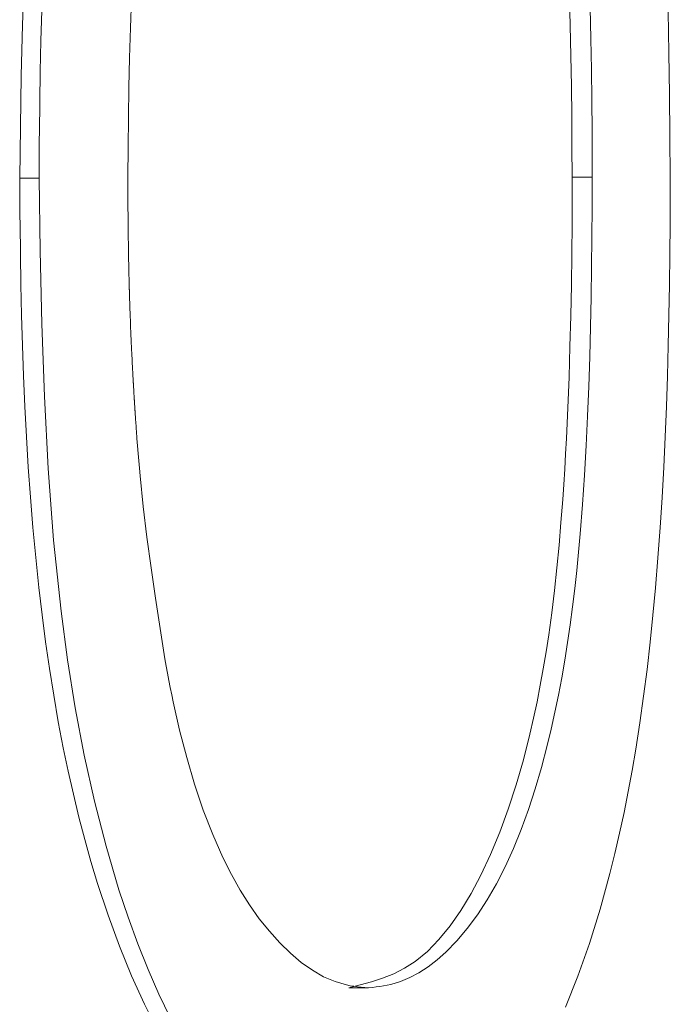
# Model space of a CAD drawing. Extents: x 193 to 943, y 26 to 526.
# Tile 122 of 207: x 365.009 to 365.0449, y 109.4587 to 109.5131. Entities that reach past the tile are written whole.
import ezdxf

# ---------------------------------------------------------------- set-up
doc = ezdxf.new("R2010")
doc.units = 0
doc.layers.get('0').update_dxf_attribs({"lineweight": 25})
doc.layers.add('KG4_HLS_SYA', color=7, linetype='Continuous', lineweight=25)

# ---------------------------------------------------------------- blocks, each defined once
blk = doc.blocks.new('Spline-A069HWU87N', base_point=(365.008972, 109.448746))
at = {"color": 0, "lineweight": -2}
for p, q in [((365.008964, 109.504332), (365.008967, 109.503911)), ((365.008967, 109.503911), (365.00897, 109.503491)), ((365.00897, 109.503491), (365.008973, 109.50307)), ((365.008973, 109.50307), (365.008976, 109.502649)), ((365.008976, 109.502649), (365.00898, 109.502228)), ((365.00898, 109.502228), (365.008984, 109.501808)), ((365.008984, 109.501808), (365.009004, 109.500124)), ((365.009004, 109.500124), (365.009032, 109.49844)), ((365.009032, 109.49844), (365.009069, 109.496757)), ((365.009069, 109.496757), (365.009117, 109.495075)), ((365.009117, 109.495075), (365.009176, 109.493394)), ((365.009176, 109.493394), (365.009249, 109.491715)), ((365.009249, 109.491715), (365.009336, 109.490037)), ((365.009336, 109.490037), (365.009439, 109.488362)), ((365.009439, 109.488362), (365.009558, 109.486691)), ((365.009558, 109.486691), (365.009694, 109.485025)), ((365.009694, 109.485025), (365.009849, 109.483365)), ((365.009849, 109.483365), (365.010023, 109.481711)), ((365.010023, 109.481711), (365.0102, 109.480208)), ((365.0102, 109.480208), (365.010395, 109.478714)), ((365.010395, 109.478714), (365.010608, 109.477229)), ((365.010608, 109.477229), (365.010841, 109.475756)), ((365.010841, 109.475756), (365.011095, 109.474297)), ((365.011095, 109.474297), (365.011371, 109.472852)), ((365.011371, 109.472852), (365.011639, 109.471562)), ((365.011639, 109.471562), (365.011926, 109.470286)), ((365.011926, 109.470286), (365.012232, 109.469028)), ((365.012232, 109.469028), (365.012556, 109.467787)), ((365.012556, 109.467787), (365.0129, 109.466566)), ((365.0129, 109.466566), (365.013263, 109.465365)), ((365.013263, 109.465365), (365.013845, 109.463599)), ((365.013845, 109.463599), (365.014472, 109.461891)), ((365.014472, 109.461891), (365.015142, 109.460249)), ((365.015142, 109.460249), (365.015856, 109.458683)), ((365.015856, 109.458683), (365.016613, 109.4572))]:
    blk.add_line(p, q, dxfattribs=at)
blk = doc.blocks.new('Spline-A069HWUA7N', base_point=(365.008972, 109.504333))
at = {"color": 0, "lineweight": -2}
for p, q in [((365.009211, 109.515598), (365.00912, 109.512787)), ((365.00912, 109.512787), (365.009053, 109.509972)), ((365.009053, 109.509972), (365.009004, 109.507153)), ((365.009004, 109.507153), (365.008964, 109.504332))]:
    blk.add_line(p, q, dxfattribs=at)
blk = doc.blocks.new('Spline-A069HWVG7N', base_point=(365.028229, 109.504372))
at = {"color": 0, "lineweight": -2}
for p, q in [((365.02882, 109.549023), (365.028234, 109.54915)), ((365.029404, 109.548882), (365.02882, 109.549023)), ((365.029983, 109.548714), (365.029404, 109.548882)), ((365.030557, 109.548507), (365.029983, 109.548714)), ((365.031122, 109.548246), (365.030557, 109.548507)), ((365.031678, 109.547918), (365.031122, 109.548246)), ((365.032369, 109.547387), (365.031678, 109.547918)), ((365.033037, 109.546737), (365.032369, 109.547387)), ((365.033681, 109.545978), (365.033037, 109.546737)), ((365.034299, 109.54512), (365.033681, 109.545978)), ((365.034887, 109.544173), (365.034299, 109.54512)), ((365.035443, 109.54315), (365.034887, 109.544173)), ((365.036027, 109.541922), (365.035443, 109.54315)), ((365.036568, 109.540617), (365.036027, 109.541922)), ((365.037069, 109.539243), (365.036568, 109.540617)), ((365.037528, 109.537809), (365.037069, 109.539243)), ((365.037948, 109.536321), (365.037528, 109.537809)), ((365.038328, 109.534787), (365.037948, 109.536321)), ((365.038525, 109.533906), (365.038328, 109.534787)), ((365.03871, 109.533014), (365.038525, 109.533906)), ((365.038883, 109.532112), (365.03871, 109.533014)), ((365.039044, 109.5312), (365.038883, 109.532112)), ((365.039194, 109.530279), (365.039044, 109.5312)), ((365.039333, 109.52935), (365.039194, 109.530279)), ((365.039491, 109.528176), (365.039333, 109.52935)), ((365.039634, 109.526991), (365.039491, 109.528176)), ((365.039761, 109.525799), (365.039634, 109.526991)), ((365.039875, 109.524599), (365.039761, 109.525799)), ((365.039976, 109.523394), (365.039875, 109.524599)), ((365.040066, 109.522186), (365.039976, 109.523394)), ((365.040122, 109.521344), (365.040066, 109.522186)), ((365.040174, 109.520501), (365.040122, 109.521344)), ((365.040221, 109.519657), (365.040174, 109.520501)), ((365.040265, 109.518812), (365.040221, 109.519657)), ((365.040305, 109.517966), (365.040265, 109.518812)), ((365.040342, 109.51712), (365.040305, 109.517966)), ((365.040409, 109.515424), (365.040342, 109.51712)), ((365.040464, 109.513727), (365.040409, 109.515424)), ((365.040509, 109.512028), (365.040464, 109.513727)), ((365.040544, 109.510327), (365.040509, 109.512028)), ((365.040568, 109.508626), (365.040544, 109.510327)), ((365.040583, 109.506925), (365.040568, 109.508626)), ((365.040585, 109.5065), (365.040583, 109.506925)), ((365.040586, 109.506075), (365.040585, 109.5065)), ((365.040587, 109.50565), (365.040586, 109.506075)), ((365.040588, 109.505225), (365.040587, 109.50565)), ((365.040589, 109.5048), (365.040588, 109.505225)), ((365.040589, 109.504375), (365.040589, 109.5048))]:
    blk.add_line(p, q, dxfattribs=at)
blk = doc.blocks.new('Spline-A069HWVI7N', base_point=(365.028229, 109.459602))
at = {"color": 0, "lineweight": -2}
for p, q in [((365.040576, 109.50272), (365.040589, 109.504375)), ((365.040561, 109.501065), (365.040576, 109.50272)), ((365.040542, 109.499411), (365.040561, 109.501065)), ((365.040518, 109.497757), (365.040542, 109.499411)), ((365.040486, 109.496103), (365.040518, 109.497757)), ((365.040444, 109.49445), (365.040486, 109.496103)), ((365.040392, 109.492814), (365.040444, 109.49445)), ((365.040328, 109.491179), (365.040392, 109.492814)), ((365.04025, 109.489547), (365.040328, 109.491179)), ((365.040156, 109.487919), (365.04025, 109.489547)), ((365.040045, 109.486296), (365.040156, 109.487919)), ((365.039917, 109.484679), (365.040045, 109.486296)), ((365.039826, 109.483665), (365.039917, 109.484679)), ((365.039726, 109.482655), (365.039826, 109.483665)), ((365.039617, 109.481649), (365.039726, 109.482655)), ((365.039497, 109.480649), (365.039617, 109.481649)), ((365.039367, 109.479656), (365.039497, 109.480649)), ((365.039224, 109.478671), (365.039367, 109.479656)), ((365.039069, 109.477694), (365.039224, 109.478671)), ((365.038901, 109.476726), (365.039069, 109.477694)), ((365.03872, 109.475769), (365.038901, 109.476726)), ((365.038525, 109.474824), (365.03872, 109.475769)), ((365.038317, 109.473892), (365.038525, 109.474824)), ((365.038095, 109.472973), (365.038317, 109.473892)), ((365.037775, 109.471762), (365.038095, 109.472973)), ((365.037429, 109.470582), (365.037775, 109.471762)), ((365.037056, 109.469439), (365.037429, 109.470582)), ((365.036657, 109.468339), (365.037056, 109.469439)), ((365.036231, 109.467286), (365.036657, 109.468339)), ((365.035777, 109.466286), (365.036231, 109.467286)), ((365.035291, 109.465337), (365.035777, 109.466286)), ((365.034779, 109.464449), (365.035291, 109.465337)), ((365.034242, 109.463626), (365.034779, 109.464449)), ((365.033681, 109.462869), (365.034242, 109.463626)), ((365.033099, 109.462183), (365.033681, 109.462869)), ((365.032498, 109.461568), (365.033099, 109.462183)), ((365.032013, 109.461139), (365.032498, 109.461568)), ((365.031015, 109.460429), (365.031518, 109.460758)), ((365.031518, 109.460758), (365.032013, 109.461139)), ((365.030504, 109.460155), (365.031015, 109.460429)), ((365.028645, 109.459643), (365.02885, 109.459668)), ((365.02885, 109.459668), (365.029054, 109.459699)), ((365.029054, 109.459699), (365.029259, 109.459735)), ((365.029259, 109.459735), (365.029462, 109.45978)), ((365.029462, 109.45978), (365.029986, 109.459937)), ((365.029986, 109.459937), (365.030504, 109.460155)), ((365.028234, 109.459599), (365.02844, 109.45962)), ((365.02844, 109.45962), (365.028645, 109.459643))]:
    blk.add_line(p, q, dxfattribs=at)
blk = doc.blocks.new('Spline-A069HWVK7N', base_point=(365.016968, 109.459602))
at = {"color": 0, "lineweight": -2}
for p, q in [((365.016972, 109.477768), (365.017047, 109.47737)), ((365.017047, 109.47737), (365.017123, 109.476973)), ((365.017123, 109.476973), (365.0172, 109.476576)), ((365.0172, 109.476576), (365.017278, 109.47618)), ((365.017278, 109.47618), (365.017358, 109.475785)), ((365.017358, 109.475785), (365.017439, 109.475391)), ((365.017439, 109.475391), (365.017792, 109.473834)), ((365.017792, 109.473834), (365.018187, 109.472312)), ((365.018187, 109.472312), (365.018623, 109.470836)), ((365.018623, 109.470836), (365.019103, 109.469416)), ((365.019103, 109.469416), (365.019625, 109.468063)), ((365.019625, 109.468063), (365.020191, 109.466787)), ((365.020191, 109.466787), (365.020658, 109.465861)), ((365.020658, 109.465861), (365.021149, 109.464988)), ((365.021149, 109.464988), (365.021663, 109.464172)), ((365.021663, 109.464172), (365.022198, 109.463414)), ((365.022198, 109.463414), (365.022753, 109.462715)), ((365.022753, 109.462715), (365.023325, 109.462077)), ((365.023325, 109.462077), (365.023914, 109.461502)), ((365.023914, 109.461502), (365.024516, 109.460996)), ((365.024516, 109.460996), (365.025129, 109.460563)), ((365.025129, 109.460563), (365.025751, 109.460208)), ((365.025751, 109.460208), (365.02638, 109.459935)), ((365.02638, 109.459935), (365.027013, 109.459751)), ((365.027013, 109.459751), (365.027217, 109.459711)), ((365.027217, 109.459711), (365.02742, 109.459679)), ((365.02742, 109.459679), (365.027623, 109.459654)), ((365.027623, 109.459654), (365.027827, 109.459633)), ((365.027827, 109.459633), (365.028031, 109.459615)), ((365.028031, 109.459615), (365.028234, 109.459599))]:
    blk.add_line(p, q, dxfattribs=at)
blk = doc.blocks.new('Spline-A069HWVM7N', base_point=(365.014923, 109.477768))
at = {"color": 0, "lineweight": -2}
for p, q in [((365.014931, 109.504375), (365.014931, 109.504323)), ((365.014931, 109.504323), (365.014932, 109.50427)), ((365.014932, 109.50427), (365.014932, 109.504218)), ((365.014932, 109.504218), (365.014932, 109.504166)), ((365.014932, 109.504166), (365.014933, 109.504114)), ((365.014933, 109.504114), (365.014933, 109.504062)), ((365.014933, 109.504062), (365.014933, 109.50401)), ((365.014933, 109.50401), (365.014933, 109.503958)), ((365.014933, 109.503958), (365.014934, 109.503906)), ((365.014934, 109.503906), (365.014934, 109.503854)), ((365.014934, 109.503854), (365.014934, 109.503802)), ((365.014934, 109.503802), (365.014935, 109.50375)), ((365.014935, 109.50375), (365.014935, 109.503698)), ((365.014935, 109.503698), (365.014935, 109.503645)), ((365.014935, 109.503645), (365.014936, 109.503593)), ((365.014936, 109.503593), (365.014936, 109.503541)), ((365.014936, 109.503541), (365.014936, 109.503489)), ((365.014936, 109.503489), (365.014937, 109.503437)), ((365.014937, 109.503437), (365.014937, 109.503385)), ((365.014937, 109.503385), (365.014937, 109.503333)), ((365.014937, 109.503333), (365.014938, 109.503281)), ((365.014938, 109.503281), (365.014938, 109.503229)), ((365.014938, 109.503229), (365.014939, 109.503177)), ((365.014939, 109.503177), (365.014939, 109.503125)), ((365.014939, 109.503125), (365.014939, 109.503099)), ((365.014939, 109.503099), (365.014939, 109.503073)), ((365.014939, 109.503073), (365.01494, 109.503047)), ((365.01494, 109.503047), (365.01494, 109.503021)), ((365.01494, 109.503021), (365.01494, 109.502995)), ((365.01494, 109.502995), (365.01494, 109.502968)), ((365.01494, 109.502968), (365.014941, 109.502916)), ((365.014941, 109.502916), (365.014941, 109.502864)), ((365.014941, 109.502864), (365.014941, 109.502812)), ((365.014941, 109.502812), (365.014942, 109.50276)), ((365.014942, 109.50276), (365.014942, 109.502708)), ((365.014942, 109.502708), (365.014943, 109.502656)), ((365.014943, 109.502656), (365.014943, 109.50263)), ((365.014943, 109.50263), (365.014943, 109.502604)), ((365.014943, 109.502604), (365.014944, 109.502578)), ((365.014944, 109.502578), (365.014944, 109.502552)), ((365.014944, 109.502552), (365.014944, 109.502526)), ((365.014944, 109.502526), (365.014944, 109.5025)), ((365.014944, 109.5025), (365.014945, 109.502448)), ((365.014945, 109.502448), (365.014945, 109.502396)), ((365.014945, 109.502396), (365.014946, 109.502344)), ((365.014946, 109.502344), (365.014946, 109.502292)), ((365.014946, 109.502292), (365.014947, 109.502239)), ((365.014947, 109.502239), (365.014947, 109.502187)), ((365.014947, 109.502187), (365.014947, 109.502161)), ((365.014947, 109.502161), (365.014948, 109.502135)), ((365.014948, 109.502135), (365.014948, 109.502109)), ((365.014948, 109.502109), (365.014948, 109.502083)), ((365.014948, 109.502083), (365.014949, 109.502057)), ((365.014949, 109.502057), (365.014949, 109.502031)), ((365.014949, 109.502031), (365.014949, 109.501979)), ((365.014949, 109.501979), (365.01495, 109.501927)), ((365.01495, 109.501927), (365.014951, 109.501875)), ((365.014951, 109.501875), (365.014951, 109.501823)), ((365.014951, 109.501823), (365.014952, 109.501771)), ((365.014952, 109.501771), (365.014952, 109.501719)), ((365.014952, 109.501719), (365.014953, 109.501693)), ((365.014953, 109.501693), (365.014953, 109.501667)), ((365.014953, 109.501667), (365.014953, 109.501641)), ((365.014953, 109.501641), (365.014953, 109.501615)), ((365.014953, 109.501615), (365.014954, 109.501589)), ((365.014954, 109.501589), (365.014954, 109.501562)), ((365.014954, 109.501562), (365.014955, 109.50151)), ((365.014955, 109.50151), (365.014955, 109.501458)), ((365.014955, 109.501458), (365.014956, 109.501406)), ((365.014956, 109.501406), (365.014957, 109.501354)), ((365.014957, 109.501354), (365.014957, 109.501302)), ((365.014957, 109.501302), (365.014958, 109.50125)), ((365.014958, 109.50125), (365.014958, 109.501224)), ((365.014958, 109.501224), (365.014959, 109.501198)), ((365.014959, 109.501198), (365.014959, 109.501172)), ((365.014959, 109.501172), (365.014959, 109.501146)), ((365.014959, 109.501146), (365.01496, 109.50112)), ((365.01496, 109.50112), (365.01496, 109.501094)), ((365.01496, 109.501094), (365.01496, 109.501068)), ((365.01496, 109.501068), (365.014961, 109.501042)), ((365.014961, 109.501042), (365.014961, 109.501016)), ((365.014961, 109.501016), (365.014961, 109.50099)), ((365.014961, 109.50099), (365.014962, 109.500964)), ((365.014962, 109.500964), (365.014962, 109.500938)), ((365.014962, 109.500938), (365.014963, 109.500886)), ((365.014963, 109.500886), (365.014964, 109.500834)), ((365.014964, 109.500834), (365.014964, 109.500782)), ((365.014964, 109.500782), (365.014965, 109.500729)), ((365.014965, 109.500729), (365.014966, 109.500677)), ((365.014966, 109.500677), (365.014967, 109.500625)), ((365.014967, 109.500625), (365.01497, 109.500417)), ((365.01497, 109.500417), (365.014973, 109.500209)), ((365.014973, 109.500209), (365.014977, 109.500001)), ((365.014977, 109.500001), (365.014981, 109.499792)), ((365.014981, 109.499792), (365.014985, 109.499584)), ((365.014985, 109.499584), (365.014989, 109.499376)), ((365.014989, 109.499376), (365.01499, 109.499324)), ((365.01499, 109.499324), (365.014991, 109.499272)), ((365.014991, 109.499272), (365.014992, 109.49922)), ((365.014992, 109.49922), (365.014994, 109.499168)), ((365.014994, 109.499168), (365.014995, 109.499116)), ((365.014995, 109.499116), (365.014996, 109.499064)), ((365.014996, 109.499064), (365.014996, 109.499038)), ((365.014996, 109.499038), (365.014997, 109.499012)), ((365.014997, 109.499012), (365.014998, 109.498986)), ((365.014998, 109.498986), (365.014998, 109.49896)), ((365.014998, 109.49896), (365.014999, 109.498934)), ((365.014999, 109.498934), (365.014999, 109.498908)), ((365.014999, 109.498908), (365.015, 109.498882)), ((365.015, 109.498882), (365.015001, 109.498856)), ((365.015001, 109.498856), (365.015001, 109.49883)), ((365.015001, 109.49883), (365.015002, 109.498804)), ((365.015002, 109.498804), (365.015003, 109.498778)), ((365.015003, 109.498778), (365.015003, 109.498752)), ((365.015003, 109.498752), (365.015004, 109.498726)), ((365.015004, 109.498726), (365.015004, 109.4987)), ((365.015004, 109.4987), (365.015005, 109.498674)), ((365.015005, 109.498674), (365.015006, 109.498648)), ((365.015006, 109.498648), (365.015006, 109.498622)), ((365.015006, 109.498622), (365.015007, 109.498596)), ((365.015007, 109.498596), (365.015008, 109.498544)), ((365.015008, 109.498544), (365.01501, 109.498492)), ((365.01501, 109.498492), (365.015011, 109.49844)), ((365.015011, 109.49844), (365.015012, 109.498388)), ((365.015012, 109.498388), (365.015014, 109.498336)), ((365.015014, 109.498336), (365.015015, 109.498284)), ((365.015015, 109.498284), (365.015016, 109.498258)), ((365.015016, 109.498258), (365.015017, 109.498232)), ((365.015017, 109.498232), (365.015017, 109.498206)), ((365.015017, 109.498206), (365.015018, 109.49818)), ((365.015018, 109.49818), (365.015019, 109.498154)), ((365.015019, 109.498154), (365.01502, 109.498128)), ((365.01502, 109.498128), (365.01502, 109.498102)), ((365.01502, 109.498102), (365.015021, 109.498076)), ((365.015021, 109.498076), (365.015022, 109.49805)), ((365.015022, 109.49805), (365.015023, 109.498024)), ((365.015023, 109.498024), (365.015023, 109.497998)), ((365.015023, 109.497998), (365.015024, 109.497972)), ((365.015024, 109.497972), (365.015025, 109.497946)), ((365.015025, 109.497946), (365.015026, 109.49792)), ((365.015026, 109.49792), (365.015027, 109.497894)), ((365.015027, 109.497894), (365.015027, 109.497868)), ((365.015027, 109.497868), (365.015028, 109.497842)), ((365.015028, 109.497842), (365.015029, 109.497816)), ((365.015029, 109.497816), (365.015031, 109.497764)), ((365.015031, 109.497764), (365.015032, 109.497712)), ((365.015032, 109.497712), (365.015034, 109.49766)), ((365.015034, 109.49766), (365.015036, 109.497608)), ((365.015036, 109.497608), (365.015037, 109.497556)), ((365.015037, 109.497556), (365.015039, 109.497504)), ((365.015039, 109.497504), (365.015046, 109.497296)), ((365.015046, 109.497296), (365.015053, 109.497088)), ((365.015053, 109.497088), (365.015061, 109.49688)), ((365.015061, 109.49688), (365.015068, 109.496672)), ((365.015068, 109.496672), (365.015076, 109.496465)), ((365.015076, 109.496465), (365.015084, 109.496257)), ((365.015084, 109.496257), (365.015092, 109.496049)), ((365.015092, 109.496049), (365.015101, 109.495841)), ((365.015101, 109.495841), (365.01511, 109.495634)), ((365.01511, 109.495634), (365.015119, 109.495426)), ((365.015119, 109.495426), (365.015128, 109.495219)), ((365.015128, 109.495219), (365.015137, 109.495011)), ((365.015137, 109.495011), (365.015142, 109.494907)), ((365.015142, 109.494907), (365.015147, 109.494804)), ((365.015147, 109.494804), (365.015151, 109.4947)), ((365.015151, 109.4947), (365.015156, 109.494596)), ((365.015156, 109.494596), (365.015161, 109.494492)), ((365.015161, 109.494492), (365.015166, 109.494389)), ((365.015166, 109.494389), (365.015169, 109.494337)), ((365.015169, 109.494337), (365.015171, 109.494285)), ((365.015171, 109.494285), (365.015174, 109.494233)), ((365.015174, 109.494233), (365.015177, 109.494181)), ((365.015177, 109.494181), (365.015179, 109.49413)), ((365.015179, 109.49413), (365.015182, 109.494078)), ((365.015182, 109.494078), (365.015184, 109.494026)), ((365.015184, 109.494026), (365.015187, 109.493974)), ((365.015187, 109.493974), (365.01519, 109.493922)), ((365.01519, 109.493922), (365.015192, 109.49387)), ((365.015192, 109.49387), (365.015195, 109.493819)), ((365.015195, 109.493819), (365.015198, 109.493767)), ((365.015198, 109.493767), (365.015199, 109.493741)), ((365.015199, 109.493741), (365.0152, 109.493715)), ((365.0152, 109.493715), (365.015202, 109.493689)), ((365.015202, 109.493689), (365.015203, 109.493663)), ((365.015203, 109.493663), (365.015205, 109.493637)), ((365.015205, 109.493637), (365.015206, 109.493611)), ((365.015206, 109.493611), (365.015207, 109.493585)), ((365.015207, 109.493585), (365.015209, 109.49356)), ((365.015209, 109.49356), (365.01521, 109.493534)), ((365.01521, 109.493534), (365.015211, 109.493508)), ((365.015211, 109.493508), (365.015213, 109.493482)), ((365.015213, 109.493482), (365.015214, 109.493456)), ((365.015214, 109.493456), (365.015217, 109.493404)), ((365.015217, 109.493404), (365.01522, 109.493352)), ((365.01522, 109.493352), (365.015223, 109.493301)), ((365.015223, 109.493301), (365.015226, 109.493249)), ((365.015226, 109.493249), (365.015228, 109.493197)), ((365.015228, 109.493197), (365.015231, 109.493145)), ((365.015231, 109.493145), (365.015233, 109.493119)), ((365.015233, 109.493119), (365.015234, 109.493093)), ((365.015234, 109.493093), (365.015236, 109.493068)), ((365.015236, 109.493068), (365.015237, 109.493042)), ((365.015237, 109.493042), (365.015238, 109.493016)), ((365.015238, 109.493016), (365.01524, 109.49299)), ((365.01524, 109.49299), (365.015241, 109.492964)), ((365.015241, 109.492964), (365.015243, 109.492938)), ((365.015243, 109.492938), (365.015244, 109.492912)), ((365.015244, 109.492912), (365.015246, 109.492886)), ((365.015246, 109.492886), (365.015247, 109.49286)), ((365.015247, 109.49286), (365.015249, 109.492835)), ((365.015249, 109.492835), (365.015252, 109.492783)), ((365.015252, 109.492783), (365.015255, 109.492731)), ((365.015255, 109.492731), (365.015258, 109.492679)), ((365.015258, 109.492679), (365.015261, 109.492628)), ((365.015261, 109.492628), (365.015264, 109.492576)), ((365.015264, 109.492576), (365.015267, 109.492524)), ((365.015267, 109.492524), (365.015268, 109.492498)), ((365.015268, 109.492498), (365.01527, 109.492472)), ((365.01527, 109.492472), (365.015271, 109.492447)), ((365.015271, 109.492447), (365.015273, 109.492421)), ((365.015273, 109.492421), (365.015274, 109.492395)), ((365.015274, 109.492395), (365.015276, 109.492369)), ((365.015276, 109.492369), (365.015278, 109.492343)), ((365.015278, 109.492343), (365.015279, 109.492317)), ((365.015279, 109.492317), (365.015281, 109.492291)), ((365.015281, 109.492291), (365.015282, 109.492265)), ((365.015282, 109.492265), (365.015284, 109.49224)), ((365.015284, 109.49224), (365.015285, 109.492214)), ((365.015285, 109.492214), (365.015287, 109.492188)), ((365.015287, 109.492188), (365.015289, 109.492162)), ((365.015289, 109.492162), (365.01529, 109.492136)), ((365.01529, 109.492136), (365.015292, 109.49211)), ((365.015292, 109.49211), (365.015293, 109.492084)), ((365.015293, 109.492084), (365.015295, 109.492059)), ((365.015295, 109.492059), (365.015298, 109.492007)), ((365.015298, 109.492007), (365.015301, 109.491955)), ((365.015301, 109.491955), (365.015305, 109.491904)), ((365.015305, 109.491904), (365.015308, 109.491852)), ((365.015308, 109.491852), (365.015311, 109.4918)), ((365.015311, 109.4918), (365.015314, 109.491748)), ((365.015314, 109.491748), (365.015316, 109.491723)), ((365.015316, 109.491723), (365.015318, 109.491697)), ((365.015318, 109.491697), (365.015319, 109.491671)), ((365.015319, 109.491671), (365.015321, 109.491645)), ((365.015321, 109.491645), (365.015323, 109.491619)), ((365.015323, 109.491619), (365.015324, 109.491593)), ((365.015324, 109.491593), (365.015326, 109.491568)), ((365.015326, 109.491568), (365.015328, 109.491542)), ((365.015328, 109.491542), (365.015329, 109.491516)), ((365.015329, 109.491516), (365.015331, 109.49149)), ((365.015331, 109.49149), (365.015333, 109.491464)), ((365.015333, 109.491464), (365.015334, 109.491438)), ((365.015334, 109.491438), (365.015338, 109.491387)), ((365.015338, 109.491387), (365.015341, 109.491335)), ((365.015341, 109.491335), (365.015344, 109.491283)), ((365.015344, 109.491283), (365.015348, 109.491232)), ((365.015348, 109.491232), (365.015351, 109.49118)), ((365.015351, 109.49118), (365.015355, 109.491129)), ((365.015355, 109.491129), (365.015356, 109.491103)), ((365.015356, 109.491103), (365.015358, 109.491077)), ((365.015358, 109.491077), (365.01536, 109.491051)), ((365.01536, 109.491051), (365.015362, 109.491025)), ((365.015362, 109.491025), (365.015363, 109.490999)), ((365.015363, 109.490999), (365.015365, 109.490974)), ((365.015365, 109.490974), (365.015372, 109.49087)), ((365.015372, 109.49087), (365.015379, 109.490767)), ((365.015379, 109.490767), (365.015387, 109.490664)), ((365.015387, 109.490664), (365.015394, 109.490561)), ((365.015394, 109.490561), (365.015401, 109.490458)), ((365.015401, 109.490458), (365.015409, 109.490354)), ((365.015409, 109.490354), (365.015439, 109.489942)), ((365.015439, 109.489942), (365.015471, 109.48953)), ((365.015471, 109.48953), (365.015504, 109.489118)), ((365.015504, 109.489118), (365.015539, 109.488707)), ((365.015539, 109.488707), (365.015575, 109.488296)), ((365.015575, 109.488296), (365.015613, 109.487886)), ((365.015613, 109.487886), (365.01579, 109.486179)), ((365.01579, 109.486179), (365.015994, 109.484483)), ((365.015994, 109.484483), (365.01622, 109.482796)), ((365.01622, 109.482796), (365.016462, 109.481116)), ((365.016462, 109.481116), (365.016714, 109.479441)), ((365.016714, 109.479441), (365.016972, 109.477768))]:
    blk.add_line(p, q, dxfattribs=at)
blk = doc.blocks.new('Spline-A069HWVO7N', base_point=(365.014923, 109.504372))
at = {"color": 0, "lineweight": -2}
for p, q in [((365.027012, 109.548968), (365.026505, 109.548817)), ((365.027215, 109.549012), (365.027012, 109.548968)), ((365.027419, 109.549049), (365.027215, 109.549012)), ((365.027622, 109.549079), (365.027419, 109.549049)), ((365.027826, 109.549106), (365.027622, 109.549079)), ((365.02803, 109.549129), (365.027826, 109.549106)), ((365.028234, 109.54915), (365.02803, 109.549129)), ((365.025499, 109.548355), (365.025004, 109.548046)), ((365.026, 109.548612), (365.025499, 109.548355)), ((365.026505, 109.548817), (365.026, 109.548612)), ((365.025004, 109.548046), (365.024514, 109.54769)), ((365.024032, 109.547288), (365.023383, 109.546665)), ((365.024514, 109.54769), (365.024032, 109.547288)), ((365.023383, 109.546665), (365.022753, 109.545963)), ((365.022753, 109.545963), (365.022144, 109.545184)), ((365.022144, 109.545184), (365.021559, 109.544332)), ((365.021559, 109.544332), (365.021001, 109.543411)), ((365.021001, 109.543411), (365.020472, 109.542422)), ((365.020472, 109.542422), (365.019991, 109.541407)), ((365.019991, 109.541407), (365.019539, 109.540338)), ((365.019539, 109.540338), (365.019116, 109.539222)), ((365.019116, 109.539222), (365.018719, 109.538064)), ((365.018719, 109.538064), (365.018348, 109.536871)), ((365.018348, 109.536871), (365.018003, 109.535649)), ((365.018003, 109.535649), (365.017717, 109.534544)), ((365.017717, 109.534544), (365.01745, 109.533423)), ((365.01745, 109.533423), (365.0172, 109.532286)), ((365.0172, 109.532286), (365.016967, 109.531136)), ((365.016967, 109.531136), (365.01675, 109.529973)), ((365.01675, 109.529973), (365.016549, 109.5288)), ((365.016549, 109.5288), (365.016362, 109.527619)), ((365.016362, 109.527619), (365.01619, 109.52643)), ((365.01619, 109.52643), (365.016032, 109.525234)), ((365.016032, 109.525234), (365.015886, 109.524031)), ((365.015886, 109.524031), (365.015753, 109.522822)), ((365.015753, 109.522822), (365.015633, 109.521608)), ((365.015633, 109.521608), (365.015524, 109.520392)), ((365.015524, 109.520392), (365.015426, 109.519172)), ((365.015426, 109.519172), (365.015339, 109.517949)), ((365.015339, 109.517949), (365.015263, 109.516724)), ((365.015263, 109.516724), (365.015197, 109.515496)), ((365.015197, 109.515496), (365.01514, 109.514267)), ((365.01514, 109.514267), (365.015079, 109.512621)), ((365.015079, 109.512621), (365.015033, 109.510974)), ((365.015033, 109.510974), (365.014997, 109.509325)), ((365.014997, 109.509325), (365.014971, 109.507676)), ((365.014971, 109.507676), (365.01495, 109.506025)), ((365.01495, 109.506025), (365.014931, 109.504375))]:
    blk.add_line(p, q, dxfattribs=at)
blk = doc.blocks.new('Spline-A069HWVQ7N', base_point=(365.01004, 109.448746))
at = {"color": 0, "lineweight": -2}
for p, q in [((365.010101, 109.500302), (365.010031, 109.504332)), ((365.010194, 109.496279), (365.010101, 109.500302)), ((365.010332, 109.492269), (365.010194, 109.496279)), ((365.010538, 109.488281), (365.010332, 109.492269)), ((365.010836, 109.484321), (365.010538, 109.488281)), ((365.011247, 109.480395), (365.010836, 109.484321)), ((365.011607, 109.477713), (365.011247, 109.480395)), ((365.012035, 109.475062), (365.011607, 109.477713)), ((365.012531, 109.472454), (365.012035, 109.475062)), ((365.013097, 109.469902), (365.012531, 109.472454)), ((365.013735, 109.467418), (365.013097, 109.469902)), ((365.014446, 109.465012), (365.013735, 109.467418)), ((365.014949, 109.463497), (365.014446, 109.465012)), ((365.015483, 109.462028), (365.014949, 109.463497)), ((365.01605, 109.460609), (365.015483, 109.462028)), ((365.016649, 109.459248), (365.01605, 109.460609)), ((365.017281, 109.45795), (365.016649, 109.459248))]:
    blk.add_line(p, q, dxfattribs=at)
blk = doc.blocks.new('Spline-A069HWVS7N', base_point=(365.028381, 109.448746))
at = {"color": 0, "lineweight": -2}
for p, q in [((365.044896, 109.504332), (365.044894, 109.503911)), ((365.044894, 109.503911), (365.044893, 109.503491)), ((365.044893, 109.503491), (365.044891, 109.50307)), ((365.04489, 109.502649), (365.044888, 109.502228)), ((365.044891, 109.50307), (365.04489, 109.502649)), ((365.044888, 109.502228), (365.044885, 109.501807)), ((365.044885, 109.501807), (365.044871, 109.500123)), ((365.044871, 109.500123), (365.044851, 109.498439)), ((365.044851, 109.498439), (365.044822, 109.496756)), ((365.044822, 109.496756), (365.044784, 109.495073)), ((365.044784, 109.495073), (365.044737, 109.493392)), ((365.044737, 109.493392), (365.04468, 109.491713)), ((365.04468, 109.491713), (365.044612, 109.490034)), ((365.044612, 109.490034), (365.044532, 109.488357)), ((365.044532, 109.488357), (365.044439, 109.486684)), ((365.044439, 109.486684), (365.044333, 109.485015)), ((365.044333, 109.485015), (365.044211, 109.48335)), ((365.044211, 109.48335), (365.044075, 109.481691)), ((365.044075, 109.481691), (365.043935, 109.480182)), ((365.043935, 109.480182), (365.043781, 109.478681)), ((365.043781, 109.478681), (365.043611, 109.477188)), ((365.043611, 109.477188), (365.043424, 109.475706)), ((365.043424, 109.475706), (365.043217, 109.474238)), ((365.043217, 109.474238), (365.042991, 109.472785)), ((365.042991, 109.472785), (365.042789, 109.471605)), ((365.042789, 109.471605), (365.042573, 109.470437)), ((365.042573, 109.470437), (365.042342, 109.469282)), ((365.042342, 109.469282), (365.042096, 109.468141)), ((365.042096, 109.468141), (365.041835, 109.467014)), ((365.041835, 109.467014), (365.041558, 109.465902)), ((365.041558, 109.465902), (365.041021, 109.463944)), ((365.041021, 109.463944), (365.040433, 109.462051)), ((365.040433, 109.462051), (365.039793, 109.460238)), ((365.039793, 109.460238), (365.039101, 109.45852))]:
    blk.add_line(p, q, dxfattribs=at)
blk = doc.blocks.new('Spline-A069HWVU7N', base_point=(365.028381, 109.504333))
at = {"color": 0, "lineweight": -2}
for p, q in [((365.044772, 109.513538), (365.044816, 109.511239)), ((365.044816, 109.511239), (365.044849, 109.508937)), ((365.044849, 109.508937), (365.044874, 109.506635)), ((365.044874, 109.506635), (365.044896, 109.504332))]:
    blk.add_line(p, q, dxfattribs=at)
blk = doc.blocks.new('Spline-A069HWVW7N', base_point=(365.01004, 109.504333))
at = {"color": 0, "lineweight": -2}
for p, q in [((365.010136, 109.511905), (365.010184, 109.513587)), ((365.010099, 109.510223), (365.010136, 109.511905)), ((365.010072, 109.50854), (365.010099, 109.510223)), ((365.010052, 109.506857), (365.010072, 109.50854)), ((365.010048, 109.506436), (365.010052, 109.506857)), ((365.010041, 109.505595), (365.010044, 109.506015)), ((365.010044, 109.506015), (365.010048, 109.506436)), ((365.010037, 109.505174), (365.010041, 109.505595)), ((365.010034, 109.504753), (365.010037, 109.505174)), ((365.010031, 109.504332), (365.010034, 109.504753))]:
    blk.add_line(p, q, dxfattribs=at)
blk = doc.blocks.new('Spline-A069HWVY7N', base_point=(365.02713, 109.459602))
at = {"color": 0, "lineweight": -2}
for p, q in [((365.039478, 109.504375), (365.039477, 109.50395)), ((365.039477, 109.50395), (365.039477, 109.503525)), ((365.039477, 109.503525), (365.039476, 109.5031)), ((365.039475, 109.502675), (365.039473, 109.50225)), ((365.039476, 109.5031), (365.039475, 109.502675)), ((365.039473, 109.50225), (365.039471, 109.501825)), ((365.039471, 109.501825), (365.039457, 109.500123)), ((365.039457, 109.500123), (365.039434, 109.498422)), ((365.039434, 109.498422), (365.0394, 109.496721)), ((365.0394, 109.496721), (365.039356, 109.495022)), ((365.039356, 109.495022), (365.039301, 109.493325)), ((365.039301, 109.493325), (365.039235, 109.491629)), ((365.039235, 109.491629), (365.039197, 109.490783)), ((365.039197, 109.490783), (365.039156, 109.489937)), ((365.039156, 109.489937), (365.039111, 109.489092)), ((365.039111, 109.489092), (365.039063, 109.488249)), ((365.039063, 109.488249), (365.03901, 109.487406)), ((365.03901, 109.487406), (365.038953, 109.486564)), ((365.038953, 109.486564), (365.038859, 109.485303)), ((365.038859, 109.485303), (365.038752, 109.484046)), ((365.038752, 109.484046), (365.038632, 109.482795)), ((365.038632, 109.482795), (365.038497, 109.481551)), ((365.038497, 109.481551), (365.038346, 109.480317)), ((365.038346, 109.480317), (365.038178, 109.479093)), ((365.038178, 109.479093), (365.038035, 109.478155)), ((365.038035, 109.478155), (365.03788, 109.477225)), ((365.03788, 109.477225), (365.037714, 109.476305)), ((365.037714, 109.476305), (365.037535, 109.475395)), ((365.037535, 109.475395), (365.037344, 109.474497)), ((365.037344, 109.474497), (365.037141, 109.47361)), ((365.037141, 109.47361), (365.036779, 109.472185)), ((365.036779, 109.472185), (365.036381, 109.470801)), ((365.036381, 109.470801), (365.035949, 109.469466)), ((365.035949, 109.469466), (365.03548, 109.468184)), ((365.03548, 109.468184), (365.034974, 109.466963)), ((365.034974, 109.466963), (365.034432, 109.465808)), ((365.034432, 109.465808), (365.033897, 109.464803)), ((365.033897, 109.464803), (365.033332, 109.46387)), ((365.033332, 109.46387), (365.032739, 109.463018)), ((365.032739, 109.463018), (365.03212, 109.462258)), ((365.03212, 109.462258), (365.031477, 109.461599)), ((365.031477, 109.461599), (365.030812, 109.461051)), ((365.030812, 109.461051), (365.030223, 109.460672)), ((365.029621, 109.460367), (365.029009, 109.460122)), ((365.030223, 109.460672), (365.029621, 109.460367)), ((365.027767, 109.459753), (365.02714, 109.459599)), ((365.02839, 109.459923), (365.027767, 109.459753)), ((365.029009, 109.460122), (365.02839, 109.459923))]:
    blk.add_line(p, q, dxfattribs=at)
blk = doc.blocks.new('Spline-A069HWW07N', base_point=(365.02713, 109.504372))
at = {"color": 0, "lineweight": -2}
for p, q in [((365.02714, 109.54915), (365.027346, 109.549129)), ((365.027346, 109.549129), (365.027551, 109.549106)), ((365.027551, 109.549106), (365.027756, 109.549079)), ((365.027756, 109.549079), (365.02796, 109.549049)), ((365.02796, 109.549049), (365.028165, 109.549012)), ((365.028165, 109.549012), (365.028368, 109.548968)), ((365.028368, 109.548968), (365.028881, 109.548817)), ((365.028881, 109.548817), (365.029389, 109.548609)), ((365.029389, 109.548609), (365.02989, 109.548348)), ((365.02989, 109.548348), (365.030384, 109.548035)), ((365.030384, 109.548035), (365.03087, 109.547671)), ((365.03087, 109.547671), (365.031346, 109.547259)), ((365.031346, 109.547259), (365.031964, 109.546639)), ((365.031964, 109.546639), (365.03256, 109.54594)), ((365.03256, 109.54594), (365.033134, 109.545166)), ((365.033134, 109.545166), (365.033684, 109.54432)), ((365.033684, 109.54432), (365.034207, 109.543406)), ((365.034207, 109.543406), (365.034701, 109.542427)), ((365.034701, 109.542427), (365.035151, 109.541421)), ((365.035151, 109.541421), (365.035573, 109.540364)), ((365.035573, 109.540364), (365.035967, 109.539259)), ((365.035967, 109.539259), (365.036336, 109.538113)), ((365.036336, 109.538113), (365.036679, 109.536932)), ((365.036679, 109.536932), (365.036997, 109.53572)), ((365.036997, 109.53572), (365.037213, 109.534822)), ((365.037213, 109.534822), (365.037416, 109.533912)), ((365.037416, 109.533912), (365.037607, 109.53299)), ((365.037607, 109.53299), (365.037785, 109.532058)), ((365.037785, 109.532058), (365.03795, 109.531114)), ((365.03795, 109.531114), (365.038103, 109.530162)), ((365.038103, 109.530162), (365.038243, 109.529201)), ((365.038243, 109.529201), (365.038372, 109.528233)), ((365.038372, 109.528233), (365.03849, 109.527257)), ((365.03849, 109.527257), (365.038598, 109.526276)), ((365.038598, 109.526276), (365.038697, 109.52529)), ((365.038697, 109.52529), (365.038787, 109.524301)), ((365.038787, 109.524301), (365.03892, 109.522666)), ((365.03892, 109.522666), (365.039034, 109.521026)), ((365.039034, 109.521026), (365.03913, 109.51938)), ((365.03913, 109.51938), (365.039211, 109.51773)), ((365.039211, 109.51773), (365.039277, 109.516077)), ((365.039277, 109.516077), (365.039331, 109.514422)), ((365.039331, 109.514422), (365.039373, 109.512749)), ((365.039373, 109.512749), (365.039406, 109.511075)), ((365.039406, 109.511075), (365.039431, 109.5094)), ((365.039431, 109.5094), (365.03945, 109.507725)), ((365.03945, 109.507725), (365.039465, 109.50605)), ((365.039465, 109.50605), (365.039478, 109.504375))]:
    blk.add_line(p, q, dxfattribs=at)

msp = doc.modelspace()

# ---------------------------------------------------------------- linework, layer by layer
at = {"layer": 'KG4_HLS_SYA', "color": 8, "linetype": 'Continuous', "lineweight": 9, "ltscale": 0.13, "true_color": 0x808080}
for p, q in [((365.010031, 109.504332), (365.008964, 109.504332)), ((365.039478, 109.504375), (365.040589, 109.504375)), ((365.02714, 109.459599), (365.028234, 109.459599))]:
    msp.add_line(p, q, dxfattribs=at)

# ---------------------------------------------------------------- block references
for name, p in [('Spline-A069HWUA7N', (365.008972, 109.504333)), ('Spline-A069HWVW7N', (365.01004, 109.504333)), ('Spline-A069HWVU7N', (365.028381, 109.504333)), ('Spline-A069HWVO7N', (365.014923, 109.504372)), ('Spline-A069HWW07N', (365.02713, 109.504372)), ('Spline-A069HWVG7N', (365.028229, 109.504372)), ('Spline-A069HWU87N', (365.008972, 109.448746)), ('Spline-A069HWVQ7N', (365.01004, 109.448746)), ('Spline-A069HWVM7N', (365.014923, 109.477768)), ('Spline-A069HWVY7N', (365.02713, 109.459602)), ('Spline-A069HWVI7N', (365.028229, 109.459602)), ('Spline-A069HWVS7N', (365.028381, 109.448746)), ('Spline-A069HWVK7N', (365.016968, 109.459602))]:
    msp.add_blockref(name, p, dxfattribs=at)

doc.saveas('drawing.dxf')
